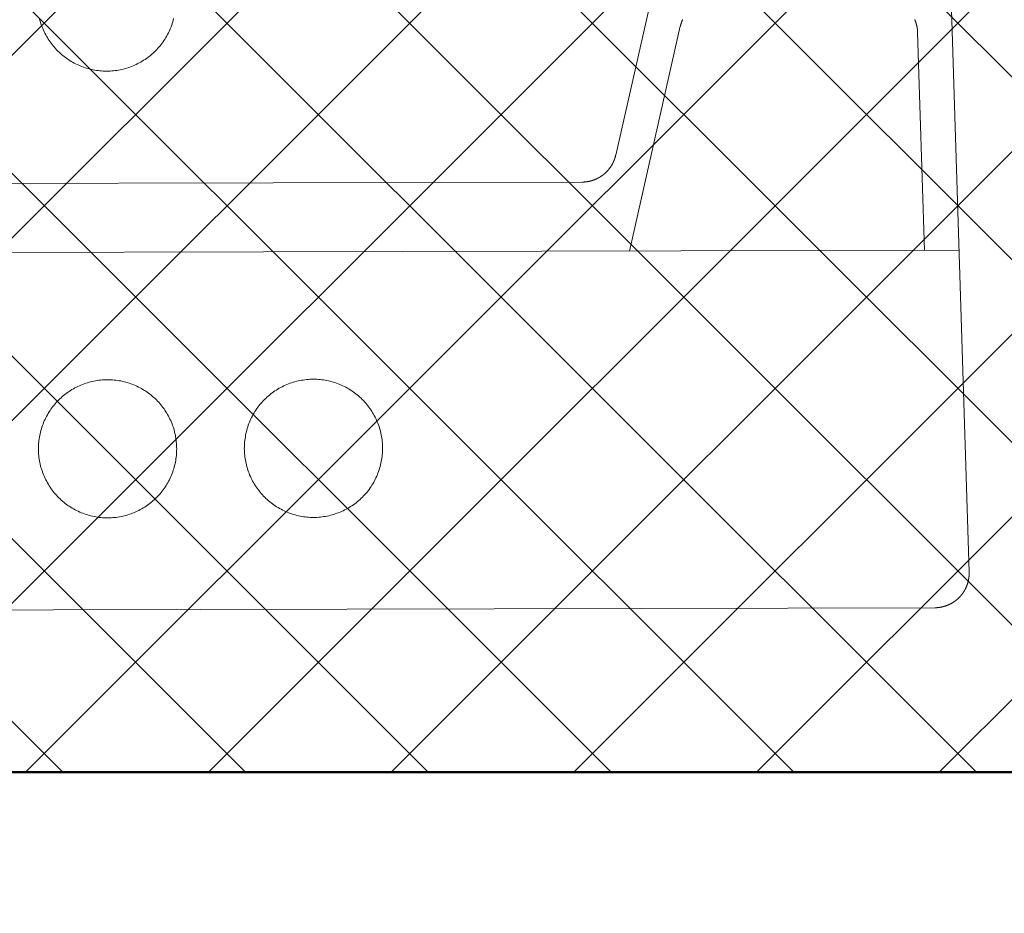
# Model space of a CAD drawing. Header units: metres. Extents: x 158874 to 185002, y -166493 to -154354.
# Tile 36 of 95: x 179773 to 179797, y -159020 to -158998. Entities that reach past the tile are written whole.
import ezdxf

# ---------------------------------------------------------------- set-up
doc = ezdxf.new("R2010")
doc.units = ezdxf.units.M
for name, color, linetype, lineweight in [('001_Dark_1 10', 7, 'Continuous', 0), ('gruba50', 7, 'Continuous', 50), ('wymiarowanie9', 1, 'Continuous', 9)]:
    doc.layers.add(name, color=color, linetype=linetype, lineweight=lineweight)

# ---------------------------------------------------------------- blocks, each defined once
blk = doc.blocks.new('umywalka')
at = {"layer": '001_Dark_1 10', "color": 1}
for points in [[(179570.575, -159288.442, 0), (179569.724, -159261.31, 0)], [(179561.889, -159278.192, 0), (179565.65, -159261.586, 0)], [(179547.73, -159274.843, 0), (179547.74, -159274.884, 0), (179547.752, -159274.924, 0), (179547.765, -159274.963, 0), (179547.778, -159275.003, 0), (179547.793, -159275.042, 0), (179547.809, -159275.08, 0), (179547.825, -159275.119, 0), (179547.843, -159275.157, 0), (179547.861, -159275.194, 0), (179547.88, -159275.231, 0), (179547.9, -159275.267, 0), (179547.921, -159275.303, 0), (179547.943, -159275.339, 0), (179547.966, -159275.374, 0), (179547.99, -159275.408, 0), (179548.014, -159275.442, 0), (179548.04, -159275.475, 0), (179548.066, -159275.507, 0), (179548.093, -159275.539, 0), (179548.12, -159275.57, 0), (179548.149, -159275.601, 0), (179548.178, -159275.631, 0), (179548.208, -159275.66, 0), (179548.239, -159275.688, 0), (179548.27, -159275.716, 0), (179548.302, -159275.742, 0), (179548.334, -159275.768, 0), (179548.368, -159275.794, 0), (179548.401, -159275.818, 0), (179548.436, -159275.841, 0), (179548.471, -159275.864, 0), (179548.506, -159275.886, 0), (179548.543, -159275.907, 0), (179548.579, -159275.927, 0), (179548.616, -159275.946, 0), (179548.654, -159275.964, 0), (179548.692, -159275.981, 0), (179548.73, -159275.998, 0), (179548.769, -159276.013, 0), (179548.808, -159276.028, 0), (179548.847, -159276.041, 0), (179548.887, -159276.053, 0), (179548.927, -159276.065, 0), (179548.967, -159276.076, 0), (179549.008, -159276.085, 0), (179549.049, -159276.094, 0), (179549.09, -159276.101, 0), (179549.131, -159276.108, 0), (179549.172, -159276.113, 0), (179549.214, -159276.118, 0), (179549.255, -159276.121, 0), (179549.297, -159276.124, 0), (179549.339, -159276.125, 0), (179549.38, -159276.126, 0), (179549.422, -159276.125, 0), (179549.464, -159276.123, 0), (179549.505, -159276.121, 0), (179549.547, -159276.117, 0), (179549.588, -159276.112, 0), (179549.629, -159276.107, 0), (179549.671, -159276.1, 0), (179549.712, -159276.092, 0), (179549.752, -159276.083, 0), (179549.793, -159276.074, 0), (179549.833, -159276.063, 0), (179549.873, -159276.051, 0), (179549.913, -159276.039, 0), (179549.952, -159276.025, 0), (179549.991, -159276.01, 0), (179550.03, -159275.995, 0), (179550.068, -159275.978, 0), (179550.106, -159275.961, 0), (179550.144, -159275.942, 0), (179550.181, -159275.923, 0), (179550.217, -159275.903, 0), (179550.253, -159275.882, 0), (179550.288, -159275.86, 0), (179550.323, -159275.837, 0), (179550.358, -159275.813, 0), (179550.391, -159275.789, 0), (179550.425, -159275.764, 0), (179550.457, -159275.738, 0), (179550.489, -159275.711, 0), (179550.52, -159275.683, 0), (179550.551, -159275.654, 0), (179550.58, -159275.625, 0), (179550.609, -159275.595, 0), (179550.638, -159275.565, 0), (179550.665, -159275.533, 0), (179550.692, -159275.502, 0), (179550.718, -159275.469, 0), (179550.743, -159275.436, 0), (179550.767, -159275.402, 0), (179550.791, -159275.367, 0), (179550.814, -159275.332, 0), (179550.835, -159275.297, 0), (179550.856, -159275.261, 0), (179550.876, -159275.224, 0), (179550.895, -159275.187, 0), (179550.914, -159275.15, 0), (179550.931, -159275.112, 0), (179550.947, -159275.073, 0), (179550.963, -159275.035, 0), (179550.977, -159274.996, 0), (179550.991, -159274.956, 0), (179551.003, -159274.916, 0), (179551.015, -159274.876, 0), (179551.025, -159274.836, 0)], [(179563.533, -159274.859, 0), (179563.531, -159274.863, 0), (179563.529, -159274.867, 0), (179563.528, -159274.871, 0), (179563.526, -159274.875, 0), (179563.524, -159274.88, 0), (179563.522, -159274.884, 0), (179563.521, -159274.888, 0), (179563.519, -159274.892, 0), (179563.517, -159274.896, 0), (179563.516, -159274.9, 0), (179563.514, -159274.904, 0), (179563.512, -159274.909, 0), (179563.511, -159274.913, 0), (179563.509, -159274.917, 0), (179563.508, -159274.921, 0), (179563.506, -159274.925, 0), (179563.505, -159274.929, 0), (179563.503, -159274.934, 0), (179563.502, -159274.938, 0), (179563.5, -159274.942, 0), (179563.499, -159274.946, 0), (179563.498, -159274.951, 0), (179563.496, -159274.955, 0), (179563.495, -159274.959, 0), (179563.494, -159274.963, 0), (179563.492, -159274.968, 0), (179563.491, -159274.972, 0), (179563.49, -159274.976, 0), (179563.488, -159274.981, 0), (179563.487, -159274.985, 0), (179563.486, -159274.989, 0), (179563.485, -159274.993, 0), (179563.484, -159274.998, 0), (179563.483, -159275.002, 0), (179563.482, -159275.006, 0), (179563.481, -159275.011, 0), (179563.479, -159275.015, 0), (179563.478, -159275.019, 0), (179563.477, -159275.024, 0)], [(179569.309, -159275.175, 0), (179569.309, -159275.17, 0), (179569.309, -159275.165, 0), (179569.308, -159275.16, 0), (179569.308, -159275.155, 0), (179569.308, -159275.15, 0), (179569.308, -159275.145, 0), (179569.307, -159275.14, 0), (179569.307, -159275.135, 0), (179569.306, -159275.13, 0), (179569.306, -159275.124, 0), (179569.305, -159275.119, 0), (179569.305, -159275.114, 0), (179569.304, -159275.109, 0), (179569.304, -159275.104, 0), (179569.303, -159275.099, 0), (179569.303, -159275.094, 0), (179569.302, -159275.089, 0), (179569.301, -159275.084, 0), (179569.301, -159275.079, 0), (179569.3, -159275.074, 0), (179569.299, -159275.069, 0), (179569.298, -159275.064, 0), (179569.297, -159275.059, 0), (179569.296, -159275.053, 0), (179569.296, -159275.048, 0), (179569.295, -159275.043, 0), (179569.294, -159275.038, 0), (179569.293, -159275.033, 0), (179569.292, -159275.028, 0), (179569.29, -159275.023, 0), (179569.289, -159275.018, 0), (179569.288, -159275.013, 0), (179569.287, -159275.008, 0), (179569.286, -159275.003, 0), (179569.285, -159274.998, 0), (179569.283, -159274.993, 0), (179569.282, -159274.989, 0), (179569.281, -159274.984, 0), (179569.28, -159274.979, 0), (179569.278, -159274.974, 0), (179569.277, -159274.969, 0), (179569.275, -159274.964, 0), (179569.274, -159274.959, 0), (179569.272, -159274.954, 0), (179569.271, -159274.949, 0), (179569.269, -159274.944, 0), (179569.268, -159274.939, 0), (179569.266, -159274.935, 0), (179569.265, -159274.93, 0), (179569.263, -159274.925, 0), (179569.261, -159274.92, 0), (179569.26, -159274.915, 0), (179569.258, -159274.91, 0), (179569.256, -159274.906, 0), (179569.254, -159274.901, 0), (179569.252, -159274.896, 0), (179569.251, -159274.891, 0), (179569.249, -159274.887, 0), (179569.247, -159274.882, 0), (179569.245, -159274.877, 0), (179569.243, -159274.872, 0), (179569.241, -159274.868, 0), (179569.239, -159274.863, 0), (179569.237, -159274.858, 0)], [(179562.226, -159280.549, 0), (179563.477, -159275.024, 0)], [(179569.477, -159280.533, 0), (179569.309, -159275.175, 0)], [(179561.063, -159278.853, 0), (179561.067, -159278.853, 0), (179561.072, -159278.853, 0), (179561.076, -159278.853, 0), (179561.081, -159278.853, 0), (179561.085, -159278.853, 0), (179561.089, -159278.853, 0), (179561.094, -159278.853, 0), (179561.098, -159278.853, 0), (179561.103, -159278.852, 0), (179561.107, -159278.852, 0), (179561.112, -159278.852, 0), (179561.116, -159278.852, 0), (179561.121, -159278.851, 0), (179561.125, -159278.851, 0), (179561.13, -159278.851, 0), (179561.134, -159278.85, 0), (179561.138, -159278.85, 0), (179561.143, -159278.849, 0), (179561.147, -159278.849, 0), (179561.152, -159278.848, 0), (179561.156, -159278.848, 0), (179561.161, -159278.847, 0), (179561.165, -159278.847, 0), (179561.17, -159278.846, 0), (179561.174, -159278.846, 0), (179561.178, -159278.845, 0), (179561.183, -159278.845, 0), (179561.187, -159278.844, 0), (179561.192, -159278.843, 0), (179561.196, -159278.843, 0), (179561.2, -159278.842, 0), (179561.205, -159278.841, 0), (179561.209, -159278.84, 0), (179561.214, -159278.84, 0), (179561.218, -159278.839, 0), (179561.222, -159278.838, 0), (179561.227, -159278.837, 0), (179561.231, -159278.836, 0), (179561.236, -159278.835, 0), (179561.24, -159278.834, 0), (179561.244, -159278.833, 0), (179561.249, -159278.832, 0), (179561.253, -159278.831, 0), (179561.257, -159278.83, 0), (179561.262, -159278.829, 0), (179561.266, -159278.828, 0), (179561.27, -159278.827, 0), (179561.275, -159278.826, 0), (179561.279, -159278.825, 0), (179561.283, -159278.824, 0), (179561.288, -159278.823, 0), (179561.292, -159278.821, 0), (179561.296, -159278.82, 0), (179561.3, -159278.819, 0), (179561.305, -159278.818, 0), (179561.309, -159278.816, 0), (179561.313, -159278.815, 0), (179561.318, -159278.814, 0), (179561.322, -159278.812, 0), (179561.326, -159278.811, 0), (179561.33, -159278.809, 0), (179561.335, -159278.808, 0), (179561.339, -159278.807, 0), (179561.343, -159278.805, 0), (179561.347, -159278.804, 0), (179561.351, -159278.802, 0), (179561.356, -159278.801, 0), (179561.36, -159278.799, 0), (179561.364, -159278.797, 0), (179561.368, -159278.796, 0), (179561.372, -159278.794, 0), (179561.376, -159278.793, 0), (179561.381, -159278.791, 0), (179561.385, -159278.789, 0), (179561.389, -159278.787, 0), (179561.393, -159278.786, 0), (179561.397, -159278.784, 0), (179561.401, -159278.782, 0), (179561.405, -159278.78, 0), (179561.409, -159278.779, 0), (179561.413, -159278.777, 0), (179561.417, -159278.775, 0), (179561.421, -159278.773, 0), (179561.425, -159278.771, 0), (179561.429, -159278.769, 0), (179561.434, -159278.767, 0), (179561.438, -159278.765, 0), (179561.442, -159278.763, 0), (179561.445, -159278.761, 0), (179561.449, -159278.759, 0), (179561.453, -159278.757, 0), (179561.457, -159278.755, 0), (179561.461, -159278.753, 0), (179561.465, -159278.751, 0), (179561.469, -159278.749, 0), (179561.473, -159278.747, 0), (179561.477, -159278.744, 0), (179561.481, -159278.742, 0), (179561.485, -159278.74, 0), (179561.489, -159278.738, 0), (179561.492, -159278.735, 0), (179561.496, -159278.733, 0), (179561.5, -159278.731, 0), (179561.504, -159278.729, 0), (179561.508, -159278.726, 0), (179561.512, -159278.724, 0), (179561.515, -159278.722, 0), (179561.519, -159278.719, 0), (179561.523, -159278.717, 0), (179561.527, -159278.714, 0), (179561.53, -159278.712, 0), (179561.534, -159278.709, 0), (179561.538, -159278.707, 0), (179561.541, -159278.704, 0), (179561.545, -159278.702, 0), (179561.549, -159278.699, 0), (179561.552, -159278.697, 0), (179561.556, -159278.694, 0), (179561.56, -159278.691, 0), (179561.563, -159278.689, 0), (179561.567, -159278.686, 0), (179561.57, -159278.683, 0), (179561.574, -159278.681, 0), (179561.578, -159278.678, 0), (179561.581, -159278.675, 0), (179561.585, -159278.673, 0), (179561.588, -159278.67, 0), (179561.592, -159278.667, 0), (179561.595, -159278.664, 0), (179561.599, -159278.661, 0), (179561.602, -159278.659, 0), (179561.605, -159278.656, 0), (179561.609, -159278.653, 0), (179561.612, -159278.65, 0), (179561.616, -159278.647, 0), (179561.619, -159278.644, 0), (179561.622, -159278.641, 0), (179561.626, -159278.638, 0), (179561.629, -159278.635, 0), (179561.632, -159278.632, 0), (179561.636, -159278.629, 0), (179561.639, -159278.626, 0), (179561.642, -159278.623, 0), (179561.645, -159278.62, 0), (179561.649, -159278.617, 0), (179561.652, -159278.614, 0), (179561.655, -159278.611, 0), (179561.658, -159278.608, 0), (179561.661, -159278.605, 0), (179561.665, -159278.601, 0), (179561.668, -159278.598, 0), (179561.671, -159278.595, 0), (179561.674, -159278.592, 0), (179561.677, -159278.589, 0), (179561.68, -159278.585, 0), (179561.683, -159278.582, 0), (179561.686, -159278.579, 0), (179561.689, -159278.575, 0), (179561.692, -159278.572, 0), (179561.695, -159278.569, 0), (179561.698, -159278.565, 0), (179561.701, -159278.562, 0), (179561.704, -159278.559, 0), (179561.707, -159278.555, 0), (179561.71, -159278.552, 0), (179561.713, -159278.549, 0), (179561.715, -159278.545, 0), (179561.718, -159278.542, 0), (179561.721, -159278.538, 0), (179561.724, -159278.535, 0), (179561.727, -159278.531, 0), (179561.729, -159278.528, 0), (179561.732, -159278.524, 0), (179561.735, -159278.521, 0), (179561.738, -159278.517, 0), (179561.74, -159278.514, 0), (179561.743, -159278.51, 0), (179561.746, -159278.506, 0), (179561.748, -159278.503, 0), (179561.751, -159278.499, 0), (179561.753, -159278.495, 0), (179561.756, -159278.492, 0), (179561.759, -159278.488, 0), (179561.761, -159278.485, 0), (179561.764, -159278.481, 0), (179561.766, -159278.477, 0), (179561.769, -159278.473, 0), (179561.771, -159278.47, 0), (179561.774, -159278.466, 0), (179561.776, -159278.462, 0), (179561.778, -159278.458, 0), (179561.781, -159278.455, 0), (179561.783, -159278.451, 0), (179561.785, -159278.447, 0), (179561.788, -159278.443, 0), (179561.79, -159278.439, 0), (179561.792, -159278.436, 0), (179561.795, -159278.432, 0), (179561.797, -159278.428, 0), (179561.799, -159278.424, 0), (179561.801, -159278.42, 0), (179561.803, -159278.416, 0), (179561.806, -159278.412, 0), (179561.808, -159278.408, 0), (179561.81, -159278.404, 0), (179561.812, -159278.4, 0), (179561.814, -159278.397, 0), (179561.816, -159278.393, 0), (179561.818, -159278.389, 0), (179561.82, -159278.385, 0), (179561.822, -159278.381, 0), (179561.824, -159278.377, 0), (179561.826, -159278.373, 0), (179561.828, -159278.369, 0), (179561.83, -159278.365, 0), (179561.832, -159278.36, 0), (179561.834, -159278.356, 0), (179561.835, -159278.352, 0), (179561.837, -159278.348, 0), (179561.839, -159278.344, 0), (179561.841, -159278.34, 0), (179561.843, -159278.336, 0), (179561.844, -159278.332, 0), (179561.846, -159278.328, 0), (179561.848, -159278.324, 0), (179561.849, -159278.319, 0), (179561.851, -159278.315, 0), (179561.853, -159278.311, 0), (179561.854, -159278.307, 0), (179561.856, -159278.303, 0), (179561.857, -159278.299, 0), (179561.859, -159278.294, 0), (179561.86, -159278.29, 0), (179561.862, -159278.286, 0), (179561.863, -159278.282, 0), (179561.865, -159278.278, 0), (179561.866, -159278.273, 0), (179561.868, -159278.269, 0), (179561.869, -159278.265, 0), (179561.87, -159278.261, 0), (179561.872, -159278.256, 0), (179561.873, -159278.252, 0), (179561.874, -159278.248, 0), (179561.876, -159278.244, 0), (179561.877, -159278.239, 0), (179561.878, -159278.235, 0), (179561.879, -159278.231, 0), (179561.88, -159278.226, 0), (179561.882, -159278.222, 0), (179561.883, -159278.218, 0), (179561.884, -159278.213, 0), (179561.885, -159278.209, 0), (179561.886, -159278.205, 0), (179561.887, -159278.2, 0), (179561.888, -159278.196, 0), (179561.889, -159278.192, 0)], [(179538.275, -159278.905, 0), (179561.063, -159278.853, 0)], [(179529.292, -159280.624, 0), (179570.327, -159280.531, 0)], [(179551.1, -159285.407, 0), (179551.099, -159285.365, 0), (179551.098, -159285.324, 0), (179551.095, -159285.282, 0), (179551.091, -159285.24, 0), (179551.087, -159285.199, 0), (179551.081, -159285.158, 0), (179551.074, -159285.117, 0), (179551.067, -159285.076, 0), (179551.058, -159285.035, 0), (179551.048, -159284.994, 0), (179551.037, -159284.954, 0), (179551.026, -159284.914, 0), (179551.013, -159284.874, 0), (179550.999, -159284.835, 0), (179550.985, -159284.796, 0), (179550.969, -159284.757, 0), (179550.953, -159284.719, 0), (179550.935, -159284.681, 0), (179550.917, -159284.644, 0), (179550.898, -159284.607, 0), (179550.877, -159284.57, 0), (179550.856, -159284.534, 0), (179550.834, -159284.499, 0), (179550.811, -159284.464, 0), (179550.788, -159284.429, 0), (179550.763, -159284.396, 0), (179550.738, -159284.363, 0), (179550.712, -159284.33, 0), (179550.685, -159284.298, 0), (179550.657, -159284.267, 0), (179550.629, -159284.237, 0), (179550.6, -159284.207, 0), (179550.57, -159284.178, 0), (179550.539, -159284.15, 0), (179550.508, -159284.122, 0), (179550.476, -159284.095, 0), (179550.443, -159284.069, 0), (179550.41, -159284.044, 0), (179550.376, -159284.02, 0), (179550.342, -159283.996, 0), (179550.307, -159283.974, 0), (179550.271, -159283.952, 0), (179550.235, -159283.931, 0), (179550.199, -159283.911, 0), (179550.162, -159283.892, 0), (179550.124, -159283.874, 0), (179550.086, -159283.856, 0), (179550.048, -159283.84, 0), (179550.009, -159283.825, 0), (179549.97, -159283.81, 0), (179549.93, -159283.797, 0), (179549.891, -159283.784, 0), (179549.851, -159283.773, 0), (179549.81, -159283.762, 0), (179549.77, -159283.753, 0), (179549.729, -159283.744, 0), (179549.688, -159283.736, 0), (179549.647, -159283.73, 0), (179549.605, -159283.724, 0), (179549.564, -159283.72, 0), (179549.522, -159283.716, 0), (179549.481, -159283.714, 0), (179549.439, -159283.712, 0), (179549.397, -159283.712, 0), (179549.356, -159283.713, 0), (179549.314, -159283.714, 0), (179549.272, -159283.717, 0), (179549.231, -159283.721, 0), (179549.19, -159283.725, 0), (179549.148, -159283.731, 0), (179549.107, -159283.738, 0), (179549.066, -159283.745, 0), (179549.025, -159283.754, 0), (179548.985, -159283.764, 0), (179548.945, -159283.775, 0), (179548.904, -159283.786, 0), (179548.865, -159283.799, 0), (179548.825, -159283.813, 0), (179548.786, -159283.827, 0), (179548.748, -159283.843, 0), (179548.709, -159283.859, 0), (179548.672, -159283.877, 0), (179548.634, -159283.895, 0), (179548.597, -159283.914, 0), (179548.561, -159283.935, 0), (179548.525, -159283.956, 0), (179548.489, -159283.978, 0), (179548.454, -159284, 0), (179548.42, -159284.024, 0), (179548.386, -159284.049, 0), (179548.353, -159284.074, 0), (179548.321, -159284.1, 0), (179548.289, -159284.127, 0), (179548.258, -159284.155, 0), (179548.227, -159284.183, 0), (179548.197, -159284.212, 0), (179548.168, -159284.242, 0), (179548.14, -159284.273, 0), (179548.113, -159284.304, 0), (179548.086, -159284.336, 0), (179548.06, -159284.369, 0), (179548.035, -159284.402, 0), (179548.01, -159284.436, 0), (179547.987, -159284.47, 0), (179547.964, -159284.505, 0), (179547.942, -159284.541, 0), (179547.921, -159284.577, 0), (179547.901, -159284.613, 0), (179547.882, -159284.65, 0), (179547.864, -159284.688, 0), (179547.847, -159284.726, 0), (179547.83, -159284.764, 0), (179547.815, -159284.803, 0), (179547.801, -159284.842, 0), (179547.787, -159284.882, 0), (179547.775, -159284.921, 0), (179547.763, -159284.961, 0), (179547.753, -159285.002, 0), (179547.743, -159285.042, 0), (179547.734, -159285.083, 0), (179547.727, -159285.124, 0), (179547.72, -159285.165, 0), (179547.715, -159285.207, 0), (179547.71, -159285.248, 0), (179547.707, -159285.29, 0), (179547.704, -159285.331, 0), (179547.703, -159285.373, 0), (179547.703, -159285.415, 0), (179547.703, -159285.456, 0), (179547.705, -159285.498, 0), (179547.707, -159285.54, 0), (179547.711, -159285.581, 0), (179547.716, -159285.622, 0), (179547.722, -159285.664, 0), (179547.728, -159285.705, 0), (179547.736, -159285.746, 0), (179547.745, -159285.787, 0), (179547.754, -159285.827, 0), (179547.765, -159285.867, 0), (179547.777, -159285.907, 0), (179547.79, -159285.947, 0), (179547.803, -159285.987, 0), (179547.818, -159286.026, 0), (179547.833, -159286.064, 0), (179547.85, -159286.103, 0), (179547.867, -159286.14, 0), (179547.886, -159286.178, 0), (179547.905, -159286.215, 0), (179547.925, -159286.251, 0), (179547.946, -159286.287, 0), (179547.968, -159286.323, 0), (179547.991, -159286.358, 0), (179548.015, -159286.392, 0), (179548.039, -159286.426, 0), (179548.064, -159286.459, 0), (179548.091, -159286.491, 0), (179548.118, -159286.523, 0), (179548.145, -159286.554, 0), (179548.174, -159286.585, 0), (179548.203, -159286.615, 0), (179548.233, -159286.644, 0), (179548.263, -159286.672, 0), (179548.295, -159286.699, 0), (179548.327, -159286.726, 0), (179548.359, -159286.752, 0), (179548.392, -159286.777, 0), (179548.426, -159286.802, 0), (179548.461, -159286.825, 0), (179548.496, -159286.848, 0), (179548.531, -159286.87, 0), (179548.567, -159286.891, 0), (179548.604, -159286.911, 0), (179548.641, -159286.93, 0), (179548.678, -159286.948, 0), (179548.716, -159286.965, 0), (179548.755, -159286.982, 0), (179548.793, -159286.997, 0), (179548.833, -159287.011, 0), (179548.872, -159287.025, 0), (179548.912, -159287.037, 0), (179548.952, -159287.049, 0), (179548.992, -159287.059, 0), (179549.033, -159287.069, 0), (179549.074, -159287.077, 0), (179549.115, -159287.085, 0), (179549.156, -159287.092, 0), (179549.197, -159287.097, 0), (179549.239, -159287.102, 0), (179549.28, -159287.105, 0), (179549.322, -159287.108, 0), (179549.363, -159287.109, 0), (179549.405, -159287.109, 0), (179549.447, -159287.109, 0), (179549.488, -159287.107, 0), (179549.53, -159287.104, 0), (179549.572, -159287.101, 0), (179549.613, -159287.096, 0), (179549.654, -159287.09, 0), (179549.695, -159287.084, 0), (179549.736, -159287.076, 0), (179549.777, -159287.067, 0), (179549.818, -159287.058, 0), (179549.858, -159287.047, 0), (179549.898, -159287.035, 0), (179549.938, -159287.022, 0), (179549.977, -159287.009, 0), (179550.016, -159286.994, 0), (179550.055, -159286.979, 0), (179550.093, -159286.962, 0), (179550.131, -159286.945, 0), (179550.168, -159286.926, 0), (179550.205, -159286.907, 0), (179550.242, -159286.887, 0), (179550.278, -159286.866, 0), (179550.313, -159286.844, 0), (179550.348, -159286.821, 0), (179550.382, -159286.797, 0), (179550.416, -159286.773, 0), (179550.449, -159286.747, 0), (179550.482, -159286.721, 0), (179550.514, -159286.694, 0), (179550.545, -159286.667, 0), (179550.575, -159286.638, 0), (179550.605, -159286.609, 0), (179550.634, -159286.579, 0), (179550.662, -159286.549, 0), (179550.69, -159286.517, 0), (179550.717, -159286.485, 0), (179550.743, -159286.453, 0), (179550.768, -159286.42, 0), (179550.792, -159286.386, 0), (179550.816, -159286.351, 0), (179550.838, -159286.316, 0), (179550.86, -159286.281, 0), (179550.881, -159286.245, 0), (179550.901, -159286.208, 0), (179550.92, -159286.171, 0), (179550.938, -159286.134, 0), (179550.956, -159286.096, 0), (179550.972, -159286.057, 0), (179550.987, -159286.018, 0), (179551.002, -159285.979, 0), (179551.015, -159285.94, 0), (179551.028, -159285.9, 0), (179551.039, -159285.86, 0), (179551.05, -159285.82, 0), (179551.059, -159285.779, 0), (179551.068, -159285.738, 0), (179551.076, -159285.697, 0), (179551.082, -159285.656, 0), (179551.088, -159285.615, 0), (179551.092, -159285.573, 0), (179551.096, -159285.532, 0), (179551.098, -159285.49, 0), (179551.099, -159285.449, 0), (179551.1, -159285.407, 0)], [(179556.16, -159285.395, 0), (179556.159, -159285.354, 0), (179556.157, -159285.312, 0), (179556.155, -159285.271, 0), (179556.151, -159285.229, 0), (179556.146, -159285.188, 0), (179556.141, -159285.146, 0), (179556.134, -159285.105, 0), (179556.126, -159285.064, 0), (179556.118, -159285.023, 0), (179556.108, -159284.983, 0), (179556.097, -159284.943, 0), (179556.085, -159284.903, 0), (179556.073, -159284.863, 0), (179556.059, -159284.823, 0), (179556.044, -159284.784, 0), (179556.029, -159284.746, 0), (179556.012, -159284.707, 0), (179555.995, -159284.67, 0), (179555.977, -159284.632, 0), (179555.957, -159284.595, 0), (179555.937, -159284.559, 0), (179555.916, -159284.523, 0), (179555.894, -159284.487, 0), (179555.871, -159284.452, 0), (179555.848, -159284.418, 0), (179555.823, -159284.384, 0), (179555.798, -159284.351, 0), (179555.772, -159284.319, 0), (179555.745, -159284.287, 0), (179555.717, -159284.256, 0), (179555.689, -159284.225, 0), (179555.659, -159284.195, 0), (179555.63, -159284.166, 0), (179555.599, -159284.138, 0), (179555.568, -159284.111, 0), (179555.536, -159284.084, 0), (179555.503, -159284.058, 0), (179555.47, -159284.033, 0), (179555.436, -159284.008, 0), (179555.402, -159283.985, 0), (179555.367, -159283.962, 0), (179555.331, -159283.94, 0), (179555.295, -159283.919, 0), (179555.258, -159283.899, 0), (179555.221, -159283.88, 0), (179555.184, -159283.862, 0), (179555.146, -159283.845, 0), (179555.108, -159283.828, 0), (179555.069, -159283.813, 0), (179555.03, -159283.799, 0), (179554.99, -159283.785, 0), (179554.95, -159283.773, 0), (179554.91, -159283.761, 0), (179554.87, -159283.751, 0), (179554.829, -159283.741, 0), (179554.789, -159283.733, 0), (179554.748, -159283.725, 0), (179554.706, -159283.718, 0), (179554.665, -159283.713, 0), (179554.624, -159283.708, 0), (179554.582, -159283.705, 0), (179554.541, -159283.703, 0), (179554.499, -159283.701, 0), (179554.457, -159283.701, 0), (179554.416, -159283.701, 0), (179554.374, -159283.703, 0), (179554.332, -159283.706, 0), (179554.291, -159283.709, 0), (179554.249, -159283.714, 0), (179554.208, -159283.72, 0), (179554.167, -159283.726, 0), (179554.126, -159283.734, 0), (179554.085, -159283.743, 0), (179554.045, -159283.752, 0), (179554.004, -159283.763, 0), (179553.964, -159283.775, 0), (179553.925, -159283.788, 0), (179553.885, -159283.801, 0), (179553.846, -159283.816, 0), (179553.807, -159283.831, 0), (179553.769, -159283.848, 0), (179553.731, -159283.865, 0), (179553.694, -159283.884, 0), (179553.657, -159283.903, 0), (179553.62, -159283.923, 0), (179553.584, -159283.944, 0), (179553.549, -159283.966, 0), (179553.514, -159283.989, 0), (179553.48, -159284.013, 0), (179553.446, -159284.037, 0), (179553.413, -159284.063, 0), (179553.38, -159284.089, 0), (179553.349, -159284.116, 0), (179553.317, -159284.143, 0), (179553.287, -159284.172, 0), (179553.257, -159284.201, 0), (179553.228, -159284.231, 0), (179553.2, -159284.261, 0), (179553.172, -159284.293, 0), (179553.146, -159284.325, 0), (179553.12, -159284.357, 0), (179553.094, -159284.391, 0), (179553.07, -159284.424, 0), (179553.047, -159284.459, 0), (179553.024, -159284.494, 0), (179553.002, -159284.529, 0), (179552.981, -159284.565, 0), (179552.961, -159284.602, 0), (179552.942, -159284.639, 0), (179552.924, -159284.677, 0), (179552.907, -159284.714, 0), (179552.89, -159284.753, 0), (179552.875, -159284.792, 0), (179552.86, -159284.831, 0), (179552.847, -159284.87, 0), (179552.834, -159284.91, 0), (179552.823, -159284.95, 0), (179552.812, -159284.99, 0), (179552.803, -159285.031, 0), (179552.794, -159285.072, 0), (179552.787, -159285.113, 0), (179552.78, -159285.154, 0), (179552.775, -159285.195, 0), (179552.77, -159285.237, 0), (179552.767, -159285.278, 0), (179552.764, -159285.32, 0), (179552.763, -159285.361, 0), (179552.762, -159285.403, 0), (179552.763, -159285.445, 0), (179552.765, -159285.486, 0), (179552.767, -159285.528, 0), (179552.771, -159285.57, 0), (179552.776, -159285.611, 0), (179552.781, -159285.652, 0), (179552.788, -159285.693, 0), (179552.796, -159285.734, 0), (179552.804, -159285.775, 0), (179552.814, -159285.816, 0), (179552.825, -159285.856, 0), (179552.837, -159285.896, 0), (179552.849, -159285.936, 0), (179552.863, -159285.975, 0), (179552.878, -159286.014, 0), (179552.893, -159286.053, 0), (179552.91, -159286.091, 0), (179552.927, -159286.129, 0), (179552.945, -159286.166, 0), (179552.965, -159286.203, 0), (179552.985, -159286.24, 0), (179553.006, -159286.276, 0), (179553.028, -159286.311, 0), (179553.051, -159286.346, 0), (179553.074, -159286.381, 0), (179553.099, -159286.414, 0), (179553.124, -159286.447, 0), (179553.15, -159286.48, 0), (179553.177, -159286.512, 0), (179553.205, -159286.543, 0), (179553.233, -159286.573, 0), (179553.263, -159286.603, 0), (179553.293, -159286.632, 0), (179553.323, -159286.661, 0), (179553.354, -159286.688, 0), (179553.386, -159286.715, 0), (179553.419, -159286.741, 0), (179553.452, -159286.766, 0), (179553.486, -159286.79, 0), (179553.52, -159286.814, 0), (179553.555, -159286.836, 0), (179553.591, -159286.858, 0), (179553.627, -159286.879, 0), (179553.664, -159286.899, 0), (179553.701, -159286.918, 0), (179553.738, -159286.937, 0), (179553.776, -159286.954, 0), (179553.815, -159286.97, 0), (179553.853, -159286.986, 0), (179553.892, -159287, 0), (179553.932, -159287.013, 0), (179553.972, -159287.026, 0), (179554.012, -159287.037, 0), (179554.052, -159287.048, 0), (179554.093, -159287.058, 0), (179554.133, -159287.066, 0), (179554.174, -159287.074, 0), (179554.216, -159287.08, 0), (179554.257, -159287.086, 0), (179554.298, -159287.09, 0), (179554.34, -159287.094, 0), (179554.382, -159287.096, 0), (179554.423, -159287.098, 0), (179554.465, -159287.098, 0), (179554.507, -159287.097, 0), (179554.548, -159287.096, 0), (179554.59, -159287.093, 0), (179554.631, -159287.089, 0), (179554.673, -159287.085, 0), (179554.714, -159287.079, 0), (179554.755, -159287.072, 0), (179554.796, -159287.065, 0), (179554.837, -159287.056, 0), (179554.877, -159287.046, 0), (179554.918, -159287.035, 0), (179554.958, -159287.024, 0), (179554.998, -159287.011, 0), (179555.037, -159286.997, 0), (179555.076, -159286.983, 0), (179555.115, -159286.967, 0), (179555.153, -159286.951, 0), (179555.191, -159286.933, 0), (179555.228, -159286.915, 0), (179555.265, -159286.896, 0), (179555.302, -159286.875, 0), (179555.338, -159286.854, 0), (179555.373, -159286.832, 0), (179555.408, -159286.81, 0), (179555.442, -159286.786, 0), (179555.476, -159286.761, 0), (179555.509, -159286.736, 0), (179555.542, -159286.71, 0), (179555.573, -159286.683, 0), (179555.605, -159286.655, 0), (179555.635, -159286.627, 0), (179555.665, -159286.598, 0), (179555.694, -159286.568, 0), (179555.722, -159286.537, 0), (179555.75, -159286.506, 0), (179555.777, -159286.474, 0), (179555.803, -159286.441, 0), (179555.828, -159286.408, 0), (179555.852, -159286.374, 0), (179555.876, -159286.34, 0), (179555.898, -159286.305, 0), (179555.92, -159286.269, 0), (179555.941, -159286.233, 0), (179555.961, -159286.197, 0), (179555.98, -159286.16, 0), (179555.998, -159286.122, 0), (179556.016, -159286.084, 0), (179556.032, -159286.046, 0), (179556.047, -159286.007, 0), (179556.062, -159285.968, 0), (179556.075, -159285.929, 0), (179556.088, -159285.889, 0), (179556.099, -159285.849, 0), (179556.11, -159285.808, 0), (179556.119, -159285.768, 0), (179556.128, -159285.727, 0), (179556.135, -159285.686, 0), (179556.142, -159285.645, 0), (179556.147, -159285.603, 0), (179556.152, -159285.562, 0), (179556.155, -159285.52, 0), (179556.158, -159285.479, 0), (179556.159, -159285.437, 0), (179556.16, -159285.395, 0)], [(179569.728, -159289.318, 0), (179569.733, -159289.318, 0), (179569.738, -159289.318, 0), (179569.744, -159289.318, 0), (179569.749, -159289.318, 0), (179569.754, -159289.318, 0), (179569.76, -159289.318, 0), (179569.765, -159289.317, 0), (179569.77, -159289.317, 0), (179569.776, -159289.317, 0), (179569.781, -159289.317, 0), (179569.786, -159289.316, 0), (179569.791, -159289.316, 0), (179569.797, -159289.315, 0), (179569.802, -159289.315, 0), (179569.807, -159289.314, 0), (179569.813, -159289.314, 0), (179569.818, -159289.313, 0), (179569.823, -159289.313, 0), (179569.828, -159289.312, 0), (179569.834, -159289.312, 0), (179569.839, -159289.311, 0), (179569.844, -159289.31, 0), (179569.849, -159289.309, 0), (179569.855, -159289.309, 0), (179569.86, -159289.308, 0), (179569.865, -159289.307, 0), (179569.87, -159289.306, 0), (179569.876, -159289.305, 0), (179569.881, -159289.304, 0), (179569.886, -159289.303, 0), (179569.891, -159289.302, 0), (179569.896, -159289.301, 0), (179569.902, -159289.3, 0), (179569.907, -159289.299, 0), (179569.912, -159289.298, 0), (179569.917, -159289.297, 0), (179569.922, -159289.295, 0), (179569.928, -159289.294, 0), (179569.933, -159289.293, 0), (179569.938, -159289.292, 0), (179569.943, -159289.29, 0), (179569.948, -159289.289, 0), (179569.953, -159289.287, 0), (179569.958, -159289.286, 0), (179569.963, -159289.284, 0), (179569.969, -159289.283, 0), (179569.974, -159289.281, 0), (179569.979, -159289.28, 0), (179569.984, -159289.278, 0), (179569.989, -159289.277, 0), (179569.994, -159289.275, 0), (179569.999, -159289.273, 0), (179570.004, -159289.272, 0), (179570.009, -159289.27, 0), (179570.014, -159289.268, 0), (179570.019, -159289.266, 0), (179570.024, -159289.264, 0), (179570.029, -159289.263, 0), (179570.034, -159289.261, 0), (179570.039, -159289.259, 0), (179570.044, -159289.257, 0), (179570.049, -159289.255, 0), (179570.053, -159289.253, 0), (179570.058, -159289.251, 0), (179570.063, -159289.249, 0), (179570.068, -159289.246, 0), (179570.073, -159289.244, 0), (179570.078, -159289.242, 0), (179570.083, -159289.24, 0), (179570.087, -159289.238, 0), (179570.092, -159289.235, 0), (179570.097, -159289.233, 0), (179570.102, -159289.231, 0), (179570.107, -159289.228, 0), (179570.111, -159289.226, 0), (179570.116, -159289.224, 0), (179570.121, -159289.221, 0), (179570.125, -159289.219, 0), (179570.13, -159289.216, 0), (179570.135, -159289.214, 0), (179570.139, -159289.211, 0), (179570.144, -159289.208, 0), (179570.149, -159289.206, 0), (179570.153, -159289.203, 0), (179570.158, -159289.2, 0), (179570.162, -159289.198, 0), (179570.167, -159289.195, 0), (179570.171, -159289.192, 0), (179570.176, -159289.189, 0), (179570.18, -159289.187, 0), (179570.185, -159289.184, 0), (179570.189, -159289.181, 0), (179570.194, -159289.178, 0), (179570.198, -159289.175, 0), (179570.203, -159289.172, 0), (179570.207, -159289.169, 0), (179570.211, -159289.166, 0), (179570.216, -159289.163, 0), (179570.22, -159289.16, 0), (179570.224, -159289.157, 0), (179570.229, -159289.154, 0), (179570.233, -159289.15, 0), (179570.237, -159289.147, 0), (179570.241, -159289.144, 0), (179570.246, -159289.141, 0), (179570.25, -159289.138, 0), (179570.254, -159289.134, 0), (179570.258, -159289.131, 0), (179570.262, -159289.128, 0), (179570.266, -159289.124, 0), (179570.27, -159289.121, 0), (179570.274, -159289.117, 0), (179570.279, -159289.114, 0), (179570.283, -159289.111, 0), (179570.287, -159289.107, 0), (179570.291, -159289.104, 0), (179570.294, -159289.1, 0), (179570.298, -159289.096, 0), (179570.302, -159289.093, 0), (179570.306, -159289.089, 0), (179570.31, -159289.086, 0), (179570.314, -159289.082, 0), (179570.318, -159289.078, 0), (179570.322, -159289.075, 0), (179570.325, -159289.071, 0), (179570.329, -159289.067, 0), (179570.333, -159289.063, 0), (179570.336, -159289.059, 0), (179570.34, -159289.056, 0), (179570.344, -159289.052, 0), (179570.347, -159289.048, 0), (179570.351, -159289.044, 0), (179570.355, -159289.04, 0), (179570.358, -159289.036, 0), (179570.362, -159289.032, 0), (179570.365, -159289.028, 0), (179570.369, -159289.024, 0), (179570.372, -159289.02, 0), (179570.376, -159289.016, 0), (179570.379, -159289.012, 0), (179570.382, -159289.008, 0), (179570.386, -159289.004, 0), (179570.389, -159289, 0), (179570.392, -159288.996, 0), (179570.396, -159288.991, 0), (179570.399, -159288.987, 0), (179570.402, -159288.983, 0), (179570.405, -159288.979, 0), (179570.408, -159288.974, 0), (179570.412, -159288.97, 0), (179570.415, -159288.966, 0), (179570.418, -159288.962, 0), (179570.421, -159288.957, 0), (179570.424, -159288.953, 0), (179570.427, -159288.949, 0), (179570.43, -159288.944, 0), (179570.433, -159288.94, 0), (179570.436, -159288.935, 0), (179570.439, -159288.931, 0), (179570.442, -159288.926, 0), (179570.444, -159288.922, 0), (179570.447, -159288.917, 0), (179570.45, -159288.913, 0), (179570.453, -159288.908, 0), (179570.456, -159288.904, 0), (179570.458, -159288.899, 0), (179570.461, -159288.895, 0), (179570.464, -159288.89, 0), (179570.466, -159288.885, 0), (179570.469, -159288.881, 0), (179570.471, -159288.876, 0), (179570.474, -159288.871, 0), (179570.476, -159288.867, 0), (179570.479, -159288.862, 0), (179570.481, -159288.857, 0), (179570.484, -159288.853, 0), (179570.486, -159288.848, 0), (179570.488, -159288.843, 0), (179570.491, -159288.838, 0), (179570.493, -159288.834, 0), (179570.495, -159288.829, 0), (179570.498, -159288.824, 0), (179570.5, -159288.819, 0), (179570.502, -159288.814, 0), (179570.504, -159288.809, 0), (179570.506, -159288.805, 0), (179570.508, -159288.8, 0), (179570.51, -159288.795, 0), (179570.512, -159288.79, 0), (179570.514, -159288.785, 0), (179570.516, -159288.78, 0), (179570.518, -159288.775, 0), (179570.52, -159288.77, 0), (179570.522, -159288.765, 0), (179570.524, -159288.76, 0), (179570.526, -159288.755, 0), (179570.527, -159288.75, 0), (179570.529, -159288.745, 0), (179570.531, -159288.74, 0), (179570.532, -159288.735, 0), (179570.534, -159288.73, 0), (179570.536, -159288.725, 0), (179570.537, -159288.72, 0), (179570.539, -159288.715, 0), (179570.54, -159288.71, 0), (179570.542, -159288.705, 0), (179570.543, -159288.7, 0), (179570.545, -159288.694, 0), (179570.546, -159288.689, 0), (179570.548, -159288.684, 0), (179570.549, -159288.679, 0), (179570.55, -159288.674, 0), (179570.551, -159288.669, 0), (179570.553, -159288.664, 0), (179570.554, -159288.658, 0), (179570.555, -159288.653, 0), (179570.556, -159288.648, 0), (179570.557, -159288.643, 0), (179570.558, -159288.638, 0), (179570.559, -159288.633, 0), (179570.56, -159288.627, 0), (179570.561, -159288.622, 0), (179570.562, -159288.617, 0), (179570.563, -159288.612, 0), (179570.564, -159288.606, 0), (179570.565, -159288.601, 0), (179570.566, -159288.596, 0), (179570.566, -159288.591, 0), (179570.567, -159288.585, 0), (179570.568, -159288.58, 0), (179570.569, -159288.575, 0), (179570.569, -159288.57, 0), (179570.57, -159288.564, 0), (179570.57, -159288.559, 0), (179570.571, -159288.554, 0), (179570.572, -159288.548, 0), (179570.572, -159288.543, 0), (179570.572, -159288.538, 0), (179570.573, -159288.533, 0), (179570.573, -159288.527, 0), (179570.574, -159288.522, 0), (179570.574, -159288.517, 0), (179570.574, -159288.511, 0), (179570.574, -159288.506, 0), (179570.575, -159288.501, 0), (179570.575, -159288.496, 0), (179570.575, -159288.49, 0), (179570.575, -159288.485, 0), (179570.575, -159288.48, 0), (179570.575, -159288.474, 0), (179570.575, -159288.469, 0), (179570.575, -159288.464, 0), (179570.575, -159288.458, 0), (179570.575, -159288.453, 0), (179570.575, -159288.448, 0), (179570.575, -159288.442, 0)], [(179530.019, -159289.408, 0), (179569.728, -159289.318, 0)]]:
    blk.add_polyline3d(points, dxfattribs=at)

msp = doc.modelspace()

# ---------------------------------------------------------------- hatches: boundary and pattern name
at = {"layer": 'wymiarowanie9', "ltscale": 0.2, "true_color": 0xafd9aa, "transparency": 33554508}
h = msp.add_hatch(dxfattribs=at)
h.set_pattern_fill('ANSI37', color=9)
edge = h.paths.add_edge_path()
edge.add_line((179639.534, -158826.096), (179500.325, -158826.096))
edge.add_line((179500.325, -158826.096), (179500.325, -159016.096))
edge.add_line((179500.325, -159016.096), (179647.334, -159016.096))
edge.add_line((179647.334, -159016.096), (179647.334, -159023.596))
edge.add_arc((179717.334, -159023.596), 70, 180, 186.15064)
edge.add_line((179647.737, -159031.096), (179717.334, -159031.096))
edge.add_line((179717.334, -159031.096), (179717.334, -159016.096))
edge.add_line((179717.334, -159016.096), (179639.534, -159016.096))
edge.add_line((179639.534, -159016.096), (179639.534, -158826.096))
h.paths.add_polyline_path([(179903.325, -158877.18), (179907.325, -158877.18), (179907.325, -158826.096), (179647.334, -158826.096), (179647.334, -159016.096), (179907.325, -159016.096), (179907.325, -158995.18), (179903.325, -158995.18)])

# ---------------------------------------------------------------- linework, layer by layer
at = {"layer": 'gruba50', "color": 0, "ltscale": 0.2}
msp.add_line((179717.334, -159016.096), (179907.325, -159016.096), dxfattribs=at)

# ---------------------------------------------------------------- block references
at = {"layer": 'wymiarowanie9', "color": 0}
msp.add_blockref('umywalka', (225.659, 277.266), dxfattribs=at)

doc.saveas('drawing.dxf')
